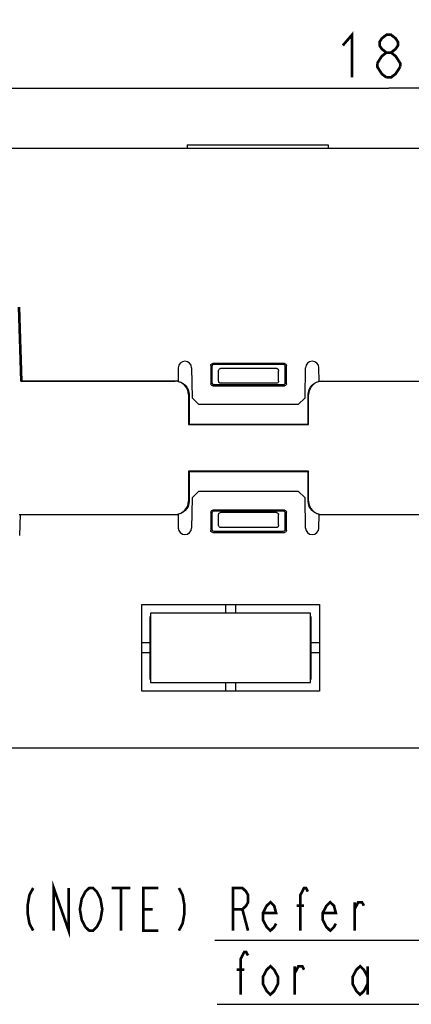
# Model space of a CAD drawing. Extents: x 63 to 814, y 62 to 569.
# Tile 16 of 25: x 639 to 697, y 87 to 234. Entities that reach past the tile are written whole.
import ezdxf

# ---------------------------------------------------------------- set-up
doc = ezdxf.new("R2010")
doc.units = 0
doc.header["$LTSCALE"] = 46.2
doc.layers.get('0').update_dxf_attribs({"linetype": 'CONTINUOUS'})
for name, color, linetype in [('ALL_AXIS', 7, 'CONTINUOUS'), ('ALL_FEATURES', 7, 'CONTINUOUS'), ('ALL_NOTE', 7, 'CONTINUOUS')]:
    doc.layers.add(name, color=color, linetype=linetype)
doc.dimstyles.get("Standard").update_dxf_attribs({"dimtxt": 2.5, "dimasz": 2.5, "dimexe": 1.25, "dimexo": 0.625, "dimtad": 1, "dimcen": 2.5, "dimazin": 3, "dimtfac": 1, "dimtmove": 0, "dimatfit": 3})

# ---------------------------------------------------------------- blocks, each defined once
blk = doc.blocks.new('_OPEN')
at = {"color": 0, "linetype": 'BYBLOCK'}
for p, q in [((0, 0), (-1, 0.25)), ((-1, -0.25), (0, 0)), ((-1, 0), (0, 0))]:
    blk.add_line(p, q, dxfattribs=at)
blk = doc.blocks.new('*D1')
at = {"color": 2, "linetype": 'CONTINUOUS'}
for p, q in [((604.05, 265), (604.05, 222)), ((784.05, 265), (784.05, 222)), ((604.05, 224), (694.05, 224)), ((784.05, 224), (694.05, 224))]:
    blk.add_line(p, q, dxfattribs=at)
at = {"color": 2, "linetype": 'CONTINUOUS', "xscale": 4, "yscale": 4, "zscale": 4, "rotation": 180}
blk.add_blockref('_OPEN', (604.05, 224), dxfattribs=at)
at = {"color": 2, "linetype": 'CONTINUOUS', "xscale": 4, "yscale": 4, "zscale": 4}
blk.add_blockref('_OPEN', (784.05, 224), dxfattribs=at)

msp = doc.modelspace()

# ---------------------------------------------------------------- linework, layer by layer
at = {"color": 2, "linetype": 'CONTINUOUS'}
for p, q in [((667.969, 96.12), (813.674, 96.12)), ((668.327, 86.502), (814.032, 86.502))]:
    msp.add_line(p, q, dxfattribs=at)
at = {"color": 2, "linetype": 'CONTINUOUS', "const_width": 0.4}
for points in [[(687.17, 230.4), (688.546, 232), (688.546, 225.6)], [(693.706, 229.333), (693.018, 229.867), (692.674, 230.4), (692.674, 230.933), (693.018, 231.467), (693.706, 232), (694.394, 232), (695.082, 231.467), (695.426, 230.933), (695.426, 230.4), (695.082, 229.867), (694.394, 229.333)], [(692.33, 227.733), (693.018, 228.8), (693.706, 229.333), (694.394, 229.333), (695.082, 228.8), (695.426, 228.267), (695.77, 227.733), (695.77, 227.2)], [(693.706, 225.6), (693.018, 226.133), (692.674, 226.667), (692.33, 227.2), (692.33, 227.733)], [(695.77, 227.2), (695.082, 226.133), (694.394, 225.6), (693.706, 225.6)]]:
    msp.add_lwpolyline(points, dxfattribs=at)
at = {"layer": 'ALL_AXIS', "color": 7, "linetype": 'CONTINUOUS'}
for p, q in [((639.136, 180), (638.748, 191.129)), ((662.48, 180), (639.136, 180))]:
    msp.add_line(p, q, dxfattribs=at)
at = {"layer": 'ALL_FEATURES', "color": 7, "linetype": 'CONTINUOUS'}
for p, q in [((606.05, 215), (779.05, 215)), ((663.85, 215.5), (663.85, 215)), ((663.85, 215.5), (684.95, 215.5)), ((684.95, 215.5), (684.95, 215)), ((638.936, 180), (638.548, 191.122)), ((662.515, 182.017), (662.48, 180)), ((664.515, 182.017), (664.594, 177.5)), ((667.371, 182.379), (667.376, 179.624)), ((667.55, 182.201), (667.55, 179.799)), ((678.43, 182.679), (667.67, 182.679)), ((678.251, 182.5), (667.849, 182.5)), ((677.257, 181.933), (668.843, 181.933)), ((678.55, 179.799), (678.55, 182.201)), ((678.724, 179.624), (678.729, 182.379)), ((681.506, 177.5), (681.585, 182.017)), ((683.62, 180), (683.585, 182.017)), ((668.55, 180), (668.55, 181.518)), ((677.55, 180), (677.55, 181.518)), ((638.936, 180), (662.049, 180)), ((662.439, 179.962), (662.049, 180)), ((667.674, 179.326), (678.426, 179.326)), ((667.848, 179.5), (678.252, 179.5)), ((677.25, 179.7), (668.85, 179.7)), ((683.62, 180), (706.605, 180)), ((684.051, 180), (683.661, 179.962)), ((664.05, 178), (664.05, 173.5)), ((664.122, 178), (664.119, 173.569)), ((664.594, 177.5), (665.611, 176.5)), ((680.489, 176.5), (681.506, 177.5)), ((681.981, 173.569), (681.978, 178)), ((682.05, 173.5), (682.05, 178)), ((680.489, 176.5), (665.611, 176.5)), ((664.05, 173.5), (664.119, 173.569)), ((664.05, 173.5), (682.05, 173.5)), ((664.119, 173.569), (681.981, 173.569)), ((682.05, 173.5), (681.981, 173.569)), ((682.05, 166.5), (664.05, 166.5)), ((664.05, 166.5), (664.05, 162)), ((664.05, 166.5), (664.119, 166.431)), ((681.981, 166.431), (664.119, 166.431)), ((664.119, 166.431), (664.122, 162)), ((681.978, 162), (681.981, 166.431)), ((682.05, 166.5), (681.981, 166.431)), ((682.05, 162), (682.05, 166.5)), ((665.611, 163.5), (664.594, 162.5)), ((665.611, 163.5), (680.489, 163.5)), ((681.506, 162.5), (680.489, 163.5)), ((664.594, 162.5), (664.515, 157.983)), ((681.585, 157.983), (681.506, 162.5)), ((638.657, 160), (662.48, 160)), ((638.748, 156.871), (638.857, 160)), ((662.049, 160), (662.439, 160.038)), ((662.48, 160), (662.515, 157.983)), ((667.376, 160.376), (667.371, 157.621)), ((667.55, 160.201), (667.55, 157.799)), ((678.426, 160.674), (667.674, 160.674)), ((678.252, 160.5), (667.848, 160.5)), ((668.55, 158.482), (668.55, 160)), ((677.25, 160.3), (668.85, 160.3)), ((677.55, 158.482), (677.55, 160)), ((678.55, 157.799), (678.55, 160.201)), ((678.729, 157.621), (678.724, 160.376)), ((683.585, 157.983), (683.62, 160)), ((683.62, 160), (698.919, 160)), ((683.661, 160.038), (684.051, 160)), ((667.67, 157.321), (678.43, 157.321)), ((667.849, 157.5), (678.251, 157.5)), ((677.257, 158.067), (668.843, 158.067)), ((657.05, 146.5), (683.65, 146.5)), ((657.05, 133.5), (657.05, 146.5)), ((669.6, 146.5), (669.6, 145.2)), ((671.1, 146.5), (671.1, 145.2)), ((683.65, 146.5), (683.65, 133.5)), ((682.35, 145.2), (658.35, 145.2)), ((658.35, 145.2), (658.35, 134.8)), ((682.35, 134.8), (682.35, 145.2)), ((658.35, 144.65), (658.25, 144.65)), ((658.25, 144.65), (658.25, 135.3)), ((682.41, 144.65), (682.35, 144.65)), ((682.41, 135.3), (682.41, 144.65)), ((658.25, 140.75), (657.05, 140.75)), ((683.65, 140.75), (682.41, 140.75)), ((658.25, 139.25), (657.05, 139.25)), ((683.65, 139.25), (682.41, 139.25)), ((658.25, 135.3), (658.35, 135.3)), ((658.35, 134.8), (682.35, 134.8)), ((669.6, 134.8), (669.6, 133.5)), ((671.1, 134.8), (671.1, 133.5)), ((682.35, 135.3), (682.41, 135.3)), ((683.65, 133.5), (657.05, 133.5)), ((604.05, 125), (779.05, 125))]:
    msp.add_line(p, q, dxfattribs=at)
for points in [[(667.371, 182.379), (667.411, 182.529), (667.52, 182.639), (667.67, 182.679)], [(667.849, 182.5), (667.699, 182.46), (667.59, 182.351), (667.55, 182.201)], [(668.55, 181.518), (668.562, 181.637), (668.595, 181.74), (668.643, 181.823), (668.704, 181.884), (668.772, 181.921), (668.843, 181.933)], [(677.257, 181.933), (677.328, 181.921), (677.396, 181.884), (677.457, 181.823), (677.505, 181.74), (677.538, 181.637), (677.55, 181.518)], [(678.55, 182.201), (678.51, 182.351), (678.401, 182.46), (678.251, 182.5)], [(678.43, 182.679), (678.58, 182.639), (678.689, 182.529), (678.729, 182.379)], [(664.05, 178), (664.012, 178.39), (663.898, 178.765), (663.713, 179.111), (663.464, 179.414), (663.161, 179.663), (662.815, 179.848), (662.439, 179.962)], [(662.513, 179.962), (662.888, 179.848), (663.234, 179.663), (663.537, 179.414), (663.786, 179.111), (663.97, 178.765), (664.084, 178.39), (664.122, 178)], [(667.674, 179.326), (667.525, 179.366), (667.416, 179.475), (667.376, 179.624)], [(667.55, 179.799), (667.59, 179.649), (667.699, 179.54), (667.848, 179.5)], [(668.85, 179.7), (668.757, 179.715), (668.674, 179.757), (668.607, 179.824), (668.565, 179.907), (668.55, 180)], [(677.55, 180), (677.535, 179.907), (677.493, 179.824), (677.426, 179.757), (677.343, 179.715), (677.25, 179.7)], [(678.252, 179.5), (678.401, 179.54), (678.51, 179.649), (678.55, 179.799)], [(678.724, 179.624), (678.684, 179.475), (678.575, 179.366), (678.426, 179.326)], [(681.978, 178), (682.016, 178.39), (682.13, 178.765), (682.314, 179.111), (682.563, 179.414), (682.866, 179.663), (683.212, 179.848), (683.587, 179.962)], [(683.661, 179.962), (683.285, 179.848), (682.939, 179.663), (682.636, 179.414), (682.387, 179.111), (682.202, 178.765), (682.088, 178.39), (682.05, 178)], [(662.439, 160.038), (662.815, 160.152), (663.161, 160.337), (663.464, 160.586), (663.713, 160.889), (663.898, 161.235), (664.012, 161.61), (664.05, 162)], [(664.122, 162), (664.084, 161.61), (663.97, 161.235), (663.786, 160.889), (663.537, 160.586), (663.234, 160.337), (662.888, 160.152), (662.513, 160.038)], [(683.587, 160.038), (683.212, 160.152), (682.866, 160.337), (682.563, 160.586), (682.314, 160.889), (682.13, 161.235), (682.016, 161.61), (681.978, 162)], [(682.05, 162), (682.088, 161.61), (682.202, 161.235), (682.387, 160.889), (682.636, 160.586), (682.939, 160.337), (683.285, 160.152), (683.661, 160.038)], [(667.376, 160.376), (667.416, 160.525), (667.525, 160.634), (667.674, 160.674)], [(667.848, 160.5), (667.699, 160.46), (667.59, 160.351), (667.55, 160.201)], [(668.55, 160), (668.565, 160.093), (668.607, 160.176), (668.674, 160.243), (668.757, 160.285), (668.85, 160.3)], [(677.25, 160.3), (677.343, 160.285), (677.426, 160.243), (677.493, 160.176), (677.535, 160.093), (677.55, 160)], [(678.55, 160.201), (678.51, 160.351), (678.401, 160.46), (678.252, 160.5)], [(678.426, 160.674), (678.575, 160.634), (678.684, 160.525), (678.724, 160.376)], [(668.843, 158.067), (668.772, 158.079), (668.704, 158.116), (668.643, 158.177), (668.595, 158.26), (668.562, 158.363), (668.55, 158.482)], [(677.55, 158.482), (677.538, 158.363), (677.505, 158.26), (677.457, 158.177), (677.396, 158.116), (677.328, 158.079), (677.257, 158.067)], [(667.67, 157.321), (667.52, 157.361), (667.411, 157.471), (667.371, 157.621)], [(667.55, 157.799), (667.59, 157.649), (667.699, 157.54), (667.849, 157.5)], [(678.251, 157.5), (678.401, 157.54), (678.51, 157.649), (678.55, 157.799)], [(678.729, 157.621), (678.689, 157.471), (678.58, 157.361), (678.43, 157.321)]]:
    msp.add_lwpolyline(points, dxfattribs=at)
for centre, start, end in [((663.515, 182), 1, 179), ((682.585, 182), 1, 179), ((663.515, 158), 181, 359), ((682.585, 158), 181, 359)]:
    msp.add_arc(centre, 1, start, end, dxfattribs=at)
at = {"layer": 'ALL_NOTE', "color": 2, "linetype": 'CONTINUOUS', "const_width": 0.4}
for points in [[(643.842, 97.557), (643.842, 103.957), (646.082, 97.557), (646.082, 103.957)], [(640.762, 103.957), (640.202, 102.89), (639.922, 101.29), (639.922, 100.224), (640.202, 98.624), (640.762, 97.557)], [(650.562, 98.624), (650.282, 98.09), (649.722, 97.557), (649.162, 97.557), (648.602, 98.09), (648.322, 98.624), (648.042, 99.157), (647.762, 100.757), (648.042, 102.357), (648.322, 102.89), (648.602, 103.424), (649.162, 103.957), (649.722, 103.957), (650.282, 103.424), (650.562, 102.89), (650.842, 102.357), (651.122, 100.757), (650.842, 99.157), (650.562, 98.624)], [(652.522, 103.957), (655.322, 103.957)], [(653.922, 103.957), (653.922, 97.557)], [(659.522, 97.557), (657.282, 97.557), (657.282, 103.957), (659.522, 103.957)], [(662.602, 103.957), (663.162, 102.89), (663.442, 101.29), (663.442, 100.224), (663.162, 98.624), (662.602, 97.557)], [(670.722, 97.557), (670.722, 103.957), (672.122, 103.957), (672.682, 103.424), (672.962, 102.89), (672.962, 101.824), (672.682, 101.29), (672.122, 100.757), (670.722, 100.757)], [(680.802, 97.557), (680.802, 102.89), (681.362, 103.957), (681.642, 103.957), (681.922, 103.424)], [(677.162, 98.624), (676.882, 98.09), (676.322, 97.557), (675.762, 98.09), (675.202, 99.157), (675.202, 100.224), (675.762, 101.29), (676.322, 101.824), (676.882, 101.29), (677.162, 100.224), (675.202, 100.224)], [(686.122, 98.624), (685.842, 98.09), (685.282, 97.557), (684.722, 98.09), (684.162, 99.157), (684.162, 100.224), (684.722, 101.29), (685.282, 101.824), (685.842, 101.29), (686.122, 100.224), (684.162, 100.224)], [(688.922, 97.557), (688.922, 101.824)], [(688.922, 100.757), (689.482, 101.824), (690.042, 101.824), (690.322, 101.29)], [(657.282, 100.757), (658.682, 100.757)], [(672.122, 100.757), (672.962, 97.557)], [(680.242, 101.29), (681.362, 101.29)], [(671.842, 87.957), (671.842, 93.29), (672.402, 94.357), (672.682, 94.357), (672.962, 93.824)], [(671.282, 91.69), (672.402, 91.69)], [(677.442, 89.557), (676.882, 88.49), (676.322, 87.957), (675.762, 88.49), (675.202, 89.557), (675.202, 90.624), (675.762, 91.69), (676.322, 92.224), (676.882, 91.69), (677.442, 90.624), (677.442, 89.557)], [(679.962, 87.957), (679.962, 92.224)], [(679.962, 91.157), (680.522, 92.224), (681.082, 92.224), (681.362, 91.69)], [(690.882, 89.557), (690.322, 88.49), (689.762, 87.957), (689.202, 88.49), (688.642, 89.557), (688.642, 90.624), (689.202, 91.69), (689.762, 92.224), (690.322, 91.69), (690.882, 90.624)], [(690.882, 92.224), (690.882, 87.957)]]:
    msp.add_lwpolyline(points, dxfattribs=at)

# ---------------------------------------------------------------- dimensions: what is measured, and where the dimension line sits
at = {"color": 2, "linetype": 'CONTINUOUS'}
dim = msp.add_linear_dim(base=(604.05, 224), p1=(784.05, 266), p2=(604.05, 266), angle=180, dimstyle='Standard', dxfattribs=at)
dim.commit()
dim.dimension.update_dxf_attribs({"geometry": '*D1', "text_midpoint": (685.794, 224), "dimtype": 128})

doc.saveas('drawing.dxf')
